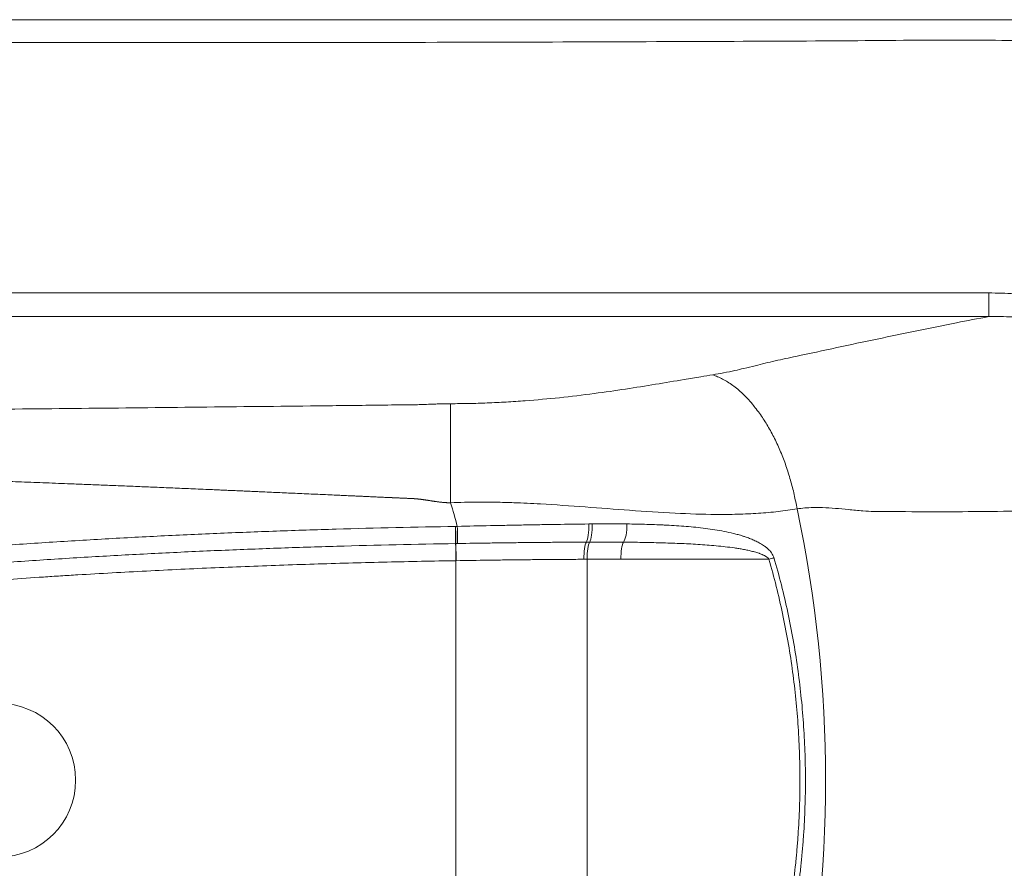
# Model space of a CAD drawing. Header units: millimetres. Extents: x -8 to 594, y 0 to 420.
# Tile 165 of 249: x 273.86 to 281.99, y 276.54 to 283.55. Entities that reach past the tile are written whole.
import ezdxf

# ---------------------------------------------------------------- set-up
doc = ezdxf.new("R2010")
doc.units = ezdxf.units.MM
doc.layers.add('1', color=7, linetype='Continuous', true_color=0xffffff)

msp = doc.modelspace()

# ---------------------------------------------------------------- linework, layer by layer
at = {"layer": '1', "color": 155, "linetype": 'Continuous', "lineweight": 13}
for p, q in [((267.0837, 281.2962), (281.8581, 281.2962)), ((281.8582, 281.1012), (267.0837, 281.1012)), ((277.4609, 275.4601), (277.4609, 279.0856)), ((278.5431, 279.0971), (278.5431, 275.4486)), ((280.0439, 279.0975), (278.8226, 279.0975))]:
    msp.add_line(p, q, dxfattribs=at)
for centre, major_axis, ratio, start_param, end_param in [((269.7067, 277.2728), (0, -8.0436), 1, 1.834395, 1.859574), ((269.7067, 277.2728), (0, 10.8045), 1, 4.503516, 4.921262), ((278.527, 279.3812), (-0.001, 0.15), 0.206081, 3.465532, 4.760244), ((278.554, 279.3814), (0.0008, -0.15), 0.211351, 0.32371, 1.620015), ((278.8329, 279.3796), (0.0028, 0.15), 0.265048, 3.493804, 4.778771), ((277.4562, 279.3684), (-0.0025, 0.15), 0.000043, 1.570968, 2.801755), ((277.4583, 279.3684), (-0.0025, 0.15), 0.000043, 1.570969, 2.801757), ((277.4725, 279.3687), (-0.0026, 0.15), 0.000043, 1.570977, 2.801848), ((277.4609, 279.0856), (-0.0025, 0.15), 0.000043, 4.712388, 5.942829), ((277.463, 279.0856), (0.0025, -0.15), 0.000361, 3.481944, 4.712383), ((278.5485, 279.097), (0.0007, -0.15), 0.211131, 3.465902, 4.711424), ((278.5756, 279.0971), (0.0005, -0.15), 0.216396, 3.465682, 4.711684), ((278.855, 279.0975), (0, -0.15), 0.216398, 3.489264, 4.712389), ((280.0114, 279.0975), (-0.144, -0.0419), 0.061743, 1.78012, 2.090152)]:
    msp.add_ellipse(centre, major_axis=major_axis, ratio=ratio, start_param=start_param, end_param=end_param, dxfattribs=at)
at = {"layer": '1', "color": 155, "linetype": 'Continuous', "lineweight": 18}
msp.add_ellipse((273.6873, 277.2728), major_axis=(0, -0.635), ratio=1, dxfattribs=at)
for points, knots in [([(268.7698, 283.5531), (268.9483, 283.5531), (269.1247, 283.5531), (269.5716, 283.5531), (269.8395, 283.5531), (270.6249, 283.5531), (271.122, 283.553), (272.0632, 283.553), (272.5074, 283.5531), (273.0296, 283.5531), (273.1335, 283.5531), (273.3311, 283.5531), (273.425, 283.5531), (273.6923, 283.5531), (273.851, 283.5531), (274.2695, 283.553), (274.4702, 283.5526), (274.6322, 283.5529), (274.66, 283.5529), (274.6946, 283.553), (274.7049, 283.553), (274.7231, 283.5531), (274.7308, 283.5531), (274.7719, 283.5531), (274.8063, 283.5531), (274.914, 283.553), (274.9919, 283.5531), (275.086, 283.5531), (275.0966, 283.5531), (275.1125, 283.5531), (275.1178, 283.5531), (275.1285, 283.5531), (275.1348, 283.5531), (275.1751, 283.5531), (275.2328, 283.5531), (275.3191, 283.5531), (275.3285, 283.5531), (275.3517, 283.5531), (275.365, 283.5531), (275.3948, 283.5531), (275.4113, 283.5531), (275.4467, 283.5531), (275.4652, 283.5531), (275.4961, 283.553), (275.5071, 283.553), (275.531, 283.553), (275.544, 283.5531), (275.5843, 283.553), (275.6132, 283.553), (275.6703, 283.5531), (275.6985, 283.5532), (275.7273, 283.5531), (275.7314, 283.5531), (275.7446, 283.5531), (275.7531, 283.5531), (275.7841, 283.5531), (275.8117, 283.5531), (275.8666, 283.5531), (275.8871, 283.5531), (275.9328, 283.5531), (275.9574, 283.5531), (276.0283, 283.5531), (276.0747, 283.5531), (276.1648, 283.5531), (276.2085, 283.5531), (276.2926, 283.5531), (276.3324, 283.5531), (276.4514, 283.5531), (276.5292, 283.5531), (276.6234, 283.5531), (276.6419, 283.5531), (276.6812, 283.5531), (276.7018, 283.5531), (276.7663, 283.5531), (276.8129, 283.5531), (276.9634, 283.5531), (277.0781, 283.5531), (277.2396, 283.5531), (277.2728, 283.5531), (277.339, 283.553), (277.3722, 283.553), (277.472, 283.553), (277.539, 283.553), (277.7411, 283.553), (277.8774, 283.553), (278.2911, 283.553), (278.5726, 283.553), (279.0017, 283.553), (279.146, 283.553), (279.3643, 283.553), (279.4373, 283.553), (279.584, 283.553), (279.6599, 283.553), (280.0601, 283.553), (280.4385, 283.553), (280.9297, 283.553), (280.9852, 283.553), (281.098, 283.553), (281.1559, 283.553), (281.3241, 283.553), (281.4305, 283.553), (281.7329, 283.553), (281.9119, 283.553), (282.381, 283.553), (282.603, 283.5529), (282.7347, 283.5529)], [0, 0, 0, 0, 0.040921, 0.040921, 0.104859, 0.104859, 0.232737, 0.232737, 0.360614, 0.360614, 0.392583, 0.392583, 0.424552, 0.424552, 0.488491, 0.488491, 0.616368, 0.616368, 0.648338, 0.648338, 0.664322, 0.664322, 0.680307, 0.680307, 0.744246, 0.744246, 0.872123, 0.872123, 0.888107, 0.888107, 0.8961, 0.8961, 0.904092, 0.904092, 0.936061, 0.936061, 0.940058, 0.940058, 0.944054, 0.944054, 0.94805, 0.94805, 0.952046, 0.952046, 0.954044, 0.954044, 0.956042, 0.956042, 0.960038, 0.960038, 0.964035, 0.964035, 0.964534, 0.964534, 0.965034, 0.965034, 0.966033, 0.966033, 0.966532, 0.966532, 0.967032, 0.967032, 0.968031, 0.968031, 0.96903, 0.96903, 0.970029, 0.970029, 0.972027, 0.972027, 0.972526, 0.972526, 0.973026, 0.973026, 0.974025, 0.974025, 0.976023, 0.976023, 0.976523, 0.976523, 0.977022, 0.977022, 0.978021, 0.978021, 0.980019, 0.980019, 0.984015, 0.984015, 0.986013, 0.986013, 0.987012, 0.987012, 0.988012, 0.988012, 0.992008, 0.992008, 0.992507, 0.992507, 0.993007, 0.993007, 0.994006, 0.994006, 0.996004, 0.996004, 1, 1, 1, 1]), ([(276.5267, 283.3647), (275.9446, 283.3638), (274.8441, 283.363), (273.2886, 283.3646), (271.924, 283.368), (270.7501, 283.3723), (269.7636, 283.3767), (268.904, 283.3816), (268.1009, 283.3856), (267.2891, 283.3978), (266.4155, 283.3837), (265.5068, 283.174), (264.6291, 282.7661), (263.871, 282.1811), (263.2833, 281.4299), (262.8861, 280.5624), (262.6926, 279.6391), (262.7062, 278.8104), (262.7052, 278.303), (262.7046, 278.0965)], [0, 0, 0, 0, 0.099611, 0.188339, 0.266186, 0.33315, 0.389232, 0.435008, 0.480267, 0.526641, 0.574065, 0.629272, 0.686023, 0.743014, 0.800024, 0.857105, 0.912903, 0.964608, 1, 1, 1, 1]), ([(262.7023, 276.4776), (262.7022, 276.4021), (262.7014, 276.1222), (262.6992, 275.6272), (262.7018, 274.9827), (262.8107, 274.3824), (262.9848, 273.8506), (263.1973, 273.3978), (263.464, 272.9855), (263.878, 272.4951), (264.3757, 272.0857), (264.9335, 271.7685), (265.5127, 271.5177), (266.3339, 271.2994), (267.3937, 271.2804), (268.4915, 271.2945), (269.5857, 271.297), (270.6746, 271.3005), (271.7599, 271.3024), (273.7264, 271.304), (276.6154, 271.2993), (279.4743, 271.282), (281.4158, 271.2687), (282.3792, 271.2569), (283.2793, 271.3872), (284.0728, 271.6277), (284.7706, 271.9814), (285.383, 272.4596), (285.8899, 273.0956), (286.189, 273.7993), (286.3254, 274.496), (286.3175, 275.1478), (286.2795, 275.9477), (286.265, 276.8915), (286.2664, 277.8422), (286.2815, 278.6626), (286.3056, 279.352), (286.3292, 279.9747), (286.2476, 280.5189), (286.1158, 280.9772), (285.9284, 281.3919), (285.7013, 281.7608), (285.4385, 282.0779), (285.0664, 282.4303), (284.5477, 282.7844), (283.8566, 283.0916), (283.1575, 283.2748), (282.4203, 283.3801), (281.596, 283.3876), (280.5899, 283.3772), (279.3989, 283.373), (278.0242, 283.3675), (277.0463, 283.3655), (276.5267, 283.3647)], [0, 0, 0, 0, 0.004905, 0.018193, 0.032326, 0.047329, 0.058814, 0.070171, 0.081405, 0.09251, 0.114291, 0.125002, 0.135562, 0.156132, 0.179964, 0.203669, 0.227229, 0.250687, 0.274078, 0.297404, 0.377832, 0.460888, 0.482217, 0.503438, 0.523055, 0.54099, 0.557668, 0.575103, 0.593533, 0.613151, 0.626977, 0.641354, 0.656307, 0.679518, 0.702525, 0.717688, 0.732709, 0.747603, 0.758702, 0.769512, 0.779844, 0.789698, 0.799074, 0.807968, 0.824594, 0.841174, 0.857917, 0.871681, 0.889406, 0.911106, 0.936772, 0.966402, 1, 1, 1, 1])]:
    msp.add_open_spline(points, degree=3, knots=knots, dxfattribs=at)
at = {"layer": '1', "color": 155, "linetype": 'Continuous', "lineweight": 13}
for points, degree, knots in [([(281.8582, 281.1012), (281.8582, 281.1107), (281.8582, 281.134), (281.8581, 281.2021), (281.8581, 281.2468), (281.8581, 281.2962)], 3, [0, 0, 0, 0, 0.5, 0.5, 1, 1, 1, 1]), ([(281.8581, 281.2962), (281.9289, 281.2962), (281.9995, 281.2943), (282.14, 281.2863), (282.2101, 281.2803), (282.3146, 281.268), (282.3494, 281.2633), (282.4188, 281.2528), (282.4534, 281.247), (282.5225, 281.2342), (282.557, 281.2272), (282.6257, 281.2119), (282.66, 281.2036), (282.6942, 281.1945)], 3, [0, 0, 0, 0, 0.25, 0.25, 0.5, 0.5, 0.625, 0.625, 0.75, 0.75, 0.875, 0.875, 1, 1, 1, 1]), ([(279.5803, 280.6205), (279.6107, 280.6257), (279.675, 280.6367), (279.7594, 280.6546), (279.8454, 280.6747), (279.9277, 280.6949), (280.0126, 280.716), (280.0952, 280.7356), (280.1818, 280.754), (280.4659, 280.8149), (280.8267, 280.8929), (281.2652, 280.9847), (281.571, 281.0466), (281.7698, 281.0844), (281.8582, 281.1012)], 3, [0, 0, 0, 0, 0.034819, 0.073737, 0.106127, 0.14865, 0.186169, 0.223438, 0.260373, 0.297245, 0.591271, 0.737525, 0.883256, 1, 1, 1, 1]), ([(282.6318, 281.0217), (282.6316, 281.0218), (282.6313, 281.0218), (282.6308, 281.022), (282.6301, 281.0221), (282.6283, 281.0226), (282.6249, 281.0234), (282.6179, 281.025), (282.604, 281.0283), (282.576, 281.0345), (282.5521, 281.0395), (282.5042, 281.0491), (282.4721, 281.0549), (282.408, 281.0654), (282.3759, 281.0701), (282.3116, 281.0785), (282.2794, 281.0821), (282.1826, 281.0917), (282.1179, 281.0961), (282.0207, 281.1), (281.9882, 281.1008), (281.9395, 281.1014), (281.9151, 281.1016), (281.8866, 281.1014), (281.8723, 281.1013), (281.8652, 281.1012), (281.8616, 281.1012), (281.8599, 281.1012), (281.8591, 281.1012), (281.8586, 281.1011), (281.8583, 281.1011), (281.8581, 281.1011)], 3, [0, 0, 0, 0, 0.000977, 0.000977, 0.001953, 0.003906, 0.007813, 0.015625, 0.03125, 0.0625, 0.125, 0.125, 0.25, 0.25, 0.375, 0.375, 0.5, 0.5, 0.75, 0.75, 0.875, 0.875, 0.9375, 0.96875, 0.984375, 0.992187, 0.996094, 0.998047, 0.999023, 0.999023, 1, 1, 1, 1]), ([(277.4173, 280.3819), (277.4673, 280.3822), (277.5685, 280.3828), (277.7215, 280.3876), (277.8771, 280.3952), (278.0774, 280.4087), (278.3228, 280.4312), (278.5989, 280.4643), (278.8616, 280.5023), (279.1071, 280.5418), (279.3121, 280.5763), (279.4692, 280.6025), (279.548, 280.6152), (279.5803, 280.6205)], 3, [0, 0, 0, 0, 0.061763, 0.125056, 0.190258, 0.257714, 0.381461, 0.513428, 0.638048, 0.760288, 0.880555, 0.950921, 1, 1, 1, 1]), ([(269.6165, 280.3158), (269.9336, 280.3161), (270.5837, 280.3167), (271.5475, 280.3208), (272.5306, 280.3269), (273.8308, 280.3375), (275.1422, 280.3509), (276.2797, 280.3638), (276.8079, 280.3697), (277.0313, 280.3724), (277.1127, 280.3731), (277.1737, 280.3746), (277.2345, 280.3769), (277.2902, 280.3792), (277.3393, 280.3807), (277.38, 280.3817), (277.4054, 280.3818), (277.4173, 280.3819)], 3, [0, 0, 0, 0, 0.121829, 0.249813, 0.370393, 0.49971, 0.749705, 0.874729, 0.937243, 0.952872, 0.960687, 0.968529, 0.976418, 0.984318, 0.990221, 0.995444, 1, 1, 1, 1]), ([(277.4173, 279.5635), (277.3677, 279.5635), (277.2954, 279.5739), (277.2831, 279.5757), (277.2344, 279.5832), (277.1969, 279.589), (277.1735, 279.592), (277.14, 279.5962), (277.1125, 279.5978), (277.1088, 279.598), (277.0516, 279.6006), (276.9819, 279.6037), (276.9297, 279.6061), (276.6415, 279.6192), (276.4422, 279.6282), (275.8874, 279.6532), (275.4671, 279.6713), (274.3724, 279.7186), (273.5169, 279.7485), (272.473, 279.7849), (271.5667, 279.8035), (270.5433, 279.8245), (269.6165, 279.8245)], 2, [0, 0, 0, 0.015625, 0.015625, 0.023438, 0.023438, 0.03125, 0.03125, 0.039062, 0.039062, 0.046875, 0.046875, 0.0625, 0.0625, 0.125, 0.125, 0.25, 0.25, 0.5, 0.5, 0.75, 0.75, 1, 1, 1]), ([(280.2764, 279.5132), (280.2249, 279.5055), (280.121, 279.4898), (279.957, 279.4759), (279.7854, 279.468), (279.558, 279.4661), (279.262, 279.4762), (278.9014, 279.5002), (278.5295, 279.5293), (278.21, 279.552), (277.9628, 279.5639), (277.7949, 279.5687), (277.6585, 279.5697), (277.5346, 279.5682), (277.4553, 279.565), (277.4173, 279.5635)], 3, [0, 0, 0, 0, 0.061375, 0.124088, 0.188249, 0.25395, 0.373752, 0.504843, 0.629998, 0.754141, 0.826784, 0.877017, 0.921293, 0.962279, 1, 1, 1, 1]), ([(283.461, 279.6041), (283.3814, 279.5919), (283.2205, 279.5673), (282.9709, 279.5405), (282.6766, 279.5169), (282.3302, 279.5002), (281.9401, 279.4915), (281.534, 279.4894), (281.2163, 279.4901), (281.0039, 279.4908), (280.9047, 279.4911), (280.8102, 279.4977), (280.7042, 279.5074), (280.5927, 279.518), (280.4962, 279.5242), (280.4119, 279.5249), (280.3418, 279.5218), (280.2975, 279.516), (280.2764, 279.5132)], 3, [0, 0, 0, 0, 0.081038, 0.163926, 0.248714, 0.370148, 0.498161, 0.618181, 0.748366, 0.789355, 0.811007, 0.838108, 0.874313, 0.906048, 0.937617, 0.960231, 0.981007, 1, 1, 1, 1]), ([(277.4725, 279.3687), (277.5636, 279.3709), (277.6546, 279.373), (277.791, 279.3759), (277.8364, 279.3768), (277.9045, 279.3782), (277.9272, 279.3786), (277.9726, 279.3795), (277.9953, 279.3799), (278.0632, 279.3812), (278.1085, 279.382), (278.1763, 279.3831), (278.1988, 279.3835), (278.2439, 279.3842), (278.2665, 279.3845), (278.379, 279.3863), (278.4686, 279.3875), (278.5578, 279.3886)], 3, [0, 0, 0, 0, 0.25, 0.25, 0.375, 0.375, 0.4375, 0.4375, 0.5, 0.5, 0.625, 0.625, 0.6875, 0.6875, 0.75, 0.75, 1, 1, 1, 1]), ([(278.5856, 279.3889), (278.6338, 279.3894), (278.6818, 279.3897), (278.7776, 279.3897), (278.8252, 279.3894), (278.8728, 279.3888)], 3, [0, 0, 0, 0, 0.5, 0.5, 1, 1, 1, 1]), ([(278.8728, 279.3888), (278.928, 279.3881), (278.983, 279.387), (279.065, 279.3846), (279.0923, 279.3837), (279.1331, 279.3821), (279.1466, 279.3816), (279.1738, 279.3804), (279.1873, 279.3797), (279.2279, 279.3777), (279.2549, 279.3761), (279.3085, 279.3727), (279.3353, 279.3707), (279.3885, 279.3663), (279.415, 279.3639), (279.4678, 279.3585), (279.4941, 279.3555), (279.5464, 279.3488), (279.5725, 279.3452), (279.6243, 279.3369), (279.6501, 279.3324), (279.7014, 279.3223), (279.727, 279.3167), (279.765, 279.3073), (279.7777, 279.304), (279.8029, 279.2969), (279.8155, 279.2932), (279.8312, 279.2883), (279.8343, 279.2873), (279.8406, 279.2853), (279.8437, 279.2842), (279.8531, 279.2811), (279.8593, 279.2789), (279.8779, 279.2722), (279.8901, 279.2675), (279.9144, 279.2575), (279.9264, 279.2521), (279.9501, 279.2407), (279.9618, 279.2346), (279.979, 279.2246), (279.9847, 279.2212), (279.996, 279.214), (280.0016, 279.2102), (280.0085, 279.2053), (280.0098, 279.2043), (280.0126, 279.2023), (280.0139, 279.2013), (280.018, 279.1982), (280.0207, 279.1961), (280.0286, 279.1896), (280.0338, 279.1851), (280.0437, 279.1757), (280.0486, 279.1708), (280.0555, 279.1629), (280.0577, 279.1603), (280.061, 279.1561), (280.0621, 279.1547), (280.0642, 279.1519), (280.0652, 279.1504), (280.0703, 279.1431), (280.074, 279.1371), (280.0787, 279.1275), (280.0802, 279.1242), (280.0829, 279.1175), (280.0841, 279.1141), (280.0851, 279.1106)], 3, [0, 0, 0, 0, 0.125, 0.125, 0.1875, 0.1875, 0.21875, 0.21875, 0.25, 0.25, 0.3125, 0.3125, 0.375, 0.375, 0.4375, 0.4375, 0.5, 0.5, 0.5625, 0.5625, 0.625, 0.625, 0.6875, 0.6875, 0.71875, 0.71875, 0.75, 0.75, 0.757812, 0.757812, 0.765625, 0.765625, 0.78125, 0.78125, 0.8125, 0.8125, 0.84375, 0.84375, 0.875, 0.875, 0.890625, 0.890625, 0.90625, 0.90625, 0.910156, 0.910156, 0.914062, 0.914062, 0.921875, 0.921875, 0.9375, 0.9375, 0.953125, 0.953125, 0.960937, 0.960937, 0.964844, 0.964844, 0.96875, 0.96875, 0.984375, 0.984375, 0.992187, 0.992187, 1, 1, 1, 1]), ([(269.6165, 278.6996), (269.6969, 278.7164), (269.7774, 278.7324), (269.8984, 278.7557), (269.9387, 278.7633), (270.0195, 278.7782), (270.0599, 278.7856), (270.1811, 278.8072), (270.262, 278.8212), (270.4239, 278.8481), (270.5049, 278.8611), (270.667, 278.8863), (270.7482, 278.8986), (270.9105, 278.9222), (270.9917, 278.9337), (271.2355, 278.9671), (271.3982, 278.988), (271.724, 279.0274), (271.887, 279.046), (272.1318, 279.0723), (272.2134, 279.0808), (272.3767, 279.0974), (272.4584, 279.1054), (272.6218, 279.121), (272.7035, 279.1286), (272.867, 279.1433), (272.9488, 279.1504), (273.1941, 279.1712), (273.3577, 279.1842), (273.6851, 279.2088), (273.8488, 279.2203), (274.1763, 279.2419), (274.3401, 279.252), (274.6678, 279.271), (274.8317, 279.2798), (275.0776, 279.2921), (275.1596, 279.296), (275.3235, 279.3036), (275.4055, 279.3072), (275.6515, 279.3177), (275.8155, 279.3241), (276.1436, 279.3359), (276.3076, 279.3412), (276.7998, 279.3555), (277.128, 279.3629), (277.4562, 279.3684)], 3, [0, 0, 0, 0, 0.03125, 0.03125, 0.046875, 0.046875, 0.0625, 0.0625, 0.09375, 0.09375, 0.125, 0.125, 0.15625, 0.15625, 0.1875, 0.1875, 0.25, 0.25, 0.3125, 0.3125, 0.34375, 0.34375, 0.375, 0.375, 0.40625, 0.40625, 0.4375, 0.4375, 0.5, 0.5, 0.5625, 0.5625, 0.625, 0.625, 0.6875, 0.6875, 0.71875, 0.71875, 0.75, 0.75, 0.8125, 0.8125, 0.875, 0.875, 1, 1, 1, 1]), ([(277.4586, 279.227), (277.1315, 279.2216), (276.8044, 279.2141), (276.3139, 279.1999), (276.1504, 279.1946), (275.8234, 279.1829), (275.66, 279.1765), (275.4148, 279.1661), (275.3331, 279.1624), (275.1697, 279.1549), (275.088, 279.151), (274.8429, 279.1387), (274.6796, 279.13), (274.353, 279.1111), (274.1898, 279.1011), (273.8633, 279.0795), (273.7002, 279.0681), (273.374, 279.0436), (273.2109, 279.0307), (272.9664, 279.01), (272.8849, 279.0029), (272.7219, 278.9882), (272.6405, 278.9807), (272.4776, 278.9652), (272.3962, 278.9572), (272.2335, 278.9407), (272.1521, 278.9322), (271.9082, 278.9061), (271.7457, 278.8876), (271.421, 278.8483), (271.2589, 278.8275), (271.0159, 278.7943), (270.9349, 278.7829), (270.7731, 278.7593), (270.6923, 278.7471), (270.5307, 278.722), (270.45, 278.7091), (270.2886, 278.6822), (270.208, 278.6684), (270.0872, 278.6468), (270.0469, 278.6395), (269.9665, 278.6246), (269.9262, 278.617), (269.8057, 278.5939), (269.7255, 278.5778), (269.6453, 278.5612)], 3, [0, 0, 0, 0, 0.125, 0.125, 0.1875, 0.1875, 0.25, 0.25, 0.28125, 0.28125, 0.3125, 0.3125, 0.375, 0.375, 0.4375, 0.4375, 0.5, 0.5, 0.5625, 0.5625, 0.59375, 0.59375, 0.625, 0.625, 0.65625, 0.65625, 0.6875, 0.6875, 0.75, 0.75, 0.8125, 0.8125, 0.84375, 0.84375, 0.875, 0.875, 0.90625, 0.90625, 0.9375, 0.9375, 0.953125, 0.953125, 0.96875, 0.96875, 1, 1, 1, 1]), ([(278.5377, 279.2391), (278.4504, 279.2386), (278.3627, 279.238), (278.2525, 279.2371), (278.2304, 279.2369), (278.1863, 279.2365), (278.12, 279.2359), (278.0535, 279.2352), (277.9869, 279.2345), (277.9647, 279.2342), (277.9203, 279.2337), (277.8536, 279.2329), (277.7869, 279.232), (277.6534, 279.2301), (277.5642, 279.2288), (277.475, 279.2273)], 3, [0, 0, 0, 0, 0.25, 0.25, 0.3125, 0.3125, 0.375, 0.5, 0.5, 0.5625, 0.5625, 0.625, 0.75, 0.75, 1, 1, 1, 1]), ([(278.844, 279.2385), (278.7976, 279.239), (278.7511, 279.2392), (278.6581, 279.2395), (278.6115, 279.2394), (278.5648, 279.2392)], 3, [0, 0, 0, 0, 0.5, 0.5, 1, 1, 1, 1]), ([(280.0439, 279.0975), (280.043, 279.099), (280.0421, 279.1004), (280.0401, 279.103), (280.039, 279.1042), (280.0357, 279.1079), (280.0333, 279.1101), (280.0296, 279.1132), (280.0283, 279.1142), (280.0257, 279.1162), (280.0243, 279.1171), (280.0203, 279.1199), (280.0176, 279.1216), (280.012, 279.1249), (280.0092, 279.1264), (280.0036, 279.1294), (280.0007, 279.1308), (279.9921, 279.1349), (279.9862, 279.1374), (279.9773, 279.141), (279.9744, 279.1421), (279.9684, 279.1443), (279.9654, 279.1454), (279.9564, 279.1485), (279.9504, 279.1505), (279.9383, 279.1542), (279.9323, 279.156), (279.9201, 279.1594), (279.914, 279.161), (279.8957, 279.1657), (279.8834, 279.1685), (279.8588, 279.1738), (279.8464, 279.1763), (279.8279, 279.1798), (279.8216, 279.1809), (279.8092, 279.1831), (279.803, 279.1842), (279.7843, 279.1872), (279.7718, 279.1891), (279.7344, 279.1946), (279.7094, 279.1978), (279.6593, 279.2036), (279.6342, 279.2062), (279.5839, 279.2109), (279.5587, 279.213), (279.5083, 279.2169), (279.483, 279.2186), (279.4324, 279.2217), (279.4071, 279.2232), (279.3563, 279.2258), (279.3309, 279.2269), (279.2546, 279.2301), (279.2035, 279.2318), (279.1012, 279.2346), (279.0499, 279.2357), (278.9471, 279.2374), (278.8956, 279.2381), (278.844, 279.2385)], 3, [0, 0, 0, 0, 0.003906, 0.003906, 0.007812, 0.007812, 0.015625, 0.015625, 0.019531, 0.019531, 0.023437, 0.023437, 0.03125, 0.03125, 0.039062, 0.039062, 0.046875, 0.046875, 0.0625, 0.0625, 0.070312, 0.070312, 0.078125, 0.078125, 0.09375, 0.09375, 0.109375, 0.109375, 0.125, 0.125, 0.15625, 0.15625, 0.1875, 0.1875, 0.203125, 0.203125, 0.21875, 0.21875, 0.25, 0.25, 0.3125, 0.3125, 0.375, 0.375, 0.4375, 0.4375, 0.5, 0.5, 0.5625, 0.5625, 0.625, 0.625, 0.75, 0.75, 0.875, 0.875, 1, 1, 1, 1]), ([(277.4609, 279.0856), (277.2716, 279.0824), (277.0823, 279.0786), (276.7038, 279.0696), (276.5145, 279.0645), (276.1361, 279.0527), (275.9469, 279.046), (275.5686, 279.0313), (275.3795, 279.0232), (275.0013, 279.0053), (274.8122, 278.9956), (274.5287, 278.9797), (274.4342, 278.9742), (274.2924, 278.9656), (274.2452, 278.9626), (274.1507, 278.9567), (274.1034, 278.9536), (273.8673, 278.9381), (273.6785, 278.9248), (273.301, 278.8961), (273.1124, 278.8807), (272.7354, 278.8478), (272.5471, 278.8301), (272.1706, 278.7923), (271.9825, 278.7722), (271.7006, 278.7397), (271.6067, 278.7284), (271.4189, 278.7052), (271.325, 278.6932), (271.1374, 278.6683), (271.0437, 278.6554), (270.8563, 278.6287), (270.7626, 278.6148), (270.5754, 278.586), (270.4819, 278.571), (270.3651, 278.5516), (270.3417, 278.5476), (270.295, 278.5397), (270.225, 278.5277), (270.155, 278.5153), (270.0153, 278.49), (269.9223, 278.4725), (269.7366, 278.4359), (269.644, 278.4167), (269.4592, 278.3766), (269.367, 278.3556), (269.2292, 278.3224), (269.1833, 278.3111), (269.0917, 278.2877), (269.0459, 278.2757), (268.9546, 278.251), (268.9091, 278.2383), (268.8182, 278.212), (268.7728, 278.1984), (268.6823, 278.1704), (268.6372, 278.1558), (268.5473, 278.1256), (268.5024, 278.11), (268.4577, 278.0936)], 3, [0, 0, 0, 0, 0.0625, 0.0625, 0.125, 0.125, 0.1875, 0.1875, 0.25, 0.25, 0.3125, 0.3125, 0.34375, 0.34375, 0.359375, 0.359375, 0.375, 0.375, 0.4375, 0.4375, 0.5, 0.5, 0.5625, 0.5625, 0.625, 0.625, 0.65625, 0.65625, 0.6875, 0.6875, 0.71875, 0.71875, 0.75, 0.75, 0.78125, 0.78125, 0.789062, 0.789062, 0.796875, 0.8125, 0.8125, 0.84375, 0.84375, 0.875, 0.875, 0.90625, 0.90625, 0.921875, 0.921875, 0.9375, 0.9375, 0.953125, 0.953125, 0.96875, 0.96875, 0.984375, 0.984375, 1, 1, 1, 1]), ([(278.5168, 279.097), (278.4952, 279.0969), (278.4735, 279.0967), (278.4301, 279.0965), (278.4084, 279.0964), (278.3432, 279.096), (278.256, 279.0954), (278.1685, 279.0946), (278.1028, 279.094), (278.0808, 279.0938), (278.0369, 279.0934), (278.0149, 279.0932), (277.9489, 279.0924), (277.9049, 279.0919), (277.8387, 279.0911), (277.8166, 279.0909), (277.7725, 279.0903), (277.7504, 279.09), (277.6399, 279.0885), (277.5515, 279.0871), (277.463, 279.0856)], 3, [0, 0, 0, 0, 0.0625, 0.0625, 0.125, 0.125, 0.25, 0.375, 0.375, 0.4375, 0.4375, 0.5, 0.5, 0.625, 0.625, 0.6875, 0.6875, 0.75, 0.75, 1, 1, 1, 1]), ([(280.0439, 275.4482), (280.0655, 275.5227), (280.0858, 275.5976), (280.1235, 275.7479), (280.1409, 275.8233), (280.173, 275.9747), (280.1878, 276.0506), (280.2145, 276.2031), (280.2385, 276.3561), (280.2571, 276.5102), (280.2661, 276.5972), (280.267, 276.6068), (280.2689, 276.6262), (280.2699, 276.6359), (280.2726, 276.6649), (280.2778, 276.7229), (280.2823, 276.7809), (280.2901, 276.8967), (280.294, 276.9738), (280.2991, 277.1277), (280.3015, 277.2813), (280.2973, 277.5111), (280.2852, 277.74), (280.2653, 277.9682), (280.2468, 278.1199), (280.2257, 278.2712), (280.2138, 278.3468), (280.1872, 278.4977), (280.1726, 278.573), (280.1407, 278.7233), (280.1233, 278.7983), (280.0857, 278.9481), (280.0655, 279.0229), (280.0439, 279.0975)], 3, [0, 0, 0, 0, 0.0625, 0.0625, 0.125, 0.125, 0.1875, 0.1875, 0.25, 0.3125, 0.3125, 0.320313, 0.320313, 0.328125, 0.328125, 0.34375, 0.375, 0.375, 0.4375, 0.4375, 0.5, 0.5625, 0.625, 0.6875, 0.75, 0.75, 0.8125, 0.8125, 0.875, 0.875, 0.9375, 0.9375, 1, 1, 1, 1]), ([(280.0851, 279.1106), (280.1072, 279.0355), (280.1277, 278.9603), (280.1658, 278.8095), (280.1835, 278.734), (280.2159, 278.5827), (280.2308, 278.5069), (280.2577, 278.355), (280.2698, 278.279), (280.2913, 278.1266), (280.3101, 277.974), (280.3303, 277.7443), (280.3426, 277.5137), (280.347, 277.2825), (280.3445, 277.1278), (280.3393, 276.9728), (280.3354, 276.8952), (280.3275, 276.7786), (280.323, 276.7202), (280.3177, 276.6618), (280.3149, 276.6325), (280.314, 276.6228), (280.312, 276.6033), (280.3071, 276.5546), (280.2994, 276.4865), (280.2921, 276.4283), (280.287, 276.3894), (280.2843, 276.37), (280.2708, 276.2731), (280.2586, 276.1959), (280.2314, 276.042), (280.2164, 275.9654), (280.1837, 275.8128), (280.166, 275.7368), (280.1277, 275.5855), (280.1071, 275.5101), (280.0851, 275.4351)], 3, [0, 0, 0, 0, 0.0625, 0.0625, 0.125, 0.125, 0.1875, 0.1875, 0.25, 0.25, 0.3125, 0.375, 0.4375, 0.5, 0.5625, 0.5625, 0.625, 0.625, 0.65625, 0.671875, 0.671875, 0.679687, 0.679687, 0.6875, 0.71875, 0.734375, 0.734375, 0.75, 0.75, 0.8125, 0.8125, 0.875, 0.875, 0.9375, 0.9375, 1, 1, 1, 1])]:
    msp.add_open_spline(points, degree=degree, knots=knots, dxfattribs=at)
for points, weights in [([(280.2764, 279.5132), (280.1152, 280.4434), (279.5803, 280.6205)], [1, 0.806606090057, 1]), ([(277.4173, 279.5635), (277.4173, 280.2197), (277.4173, 280.3819)], [1, 0.789653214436, 1])]:
    msp.add_rational_spline(points, weights, degree=2, dxfattribs=at)
for points in [[(278.5578, 279.3886), (278.5671, 279.3887), (278.5764, 279.3888), (278.5856, 279.3889)], [(277.4562, 279.3684), (277.4569, 279.3684), (277.4576, 279.3684), (277.4583, 279.3684)], [(277.4583, 279.3684), (277.463, 279.3685), (277.4678, 279.3686), (277.4725, 279.3687)], [(277.4607, 279.227), (277.46, 279.227), (277.4593, 279.227), (277.4586, 279.227)], [(277.475, 279.2273), (277.4702, 279.2272), (277.4654, 279.2271), (277.4607, 279.227)], [(278.5648, 279.2392), (278.5558, 279.2392), (278.5468, 279.2391), (278.5377, 279.2391)], [(277.463, 279.0856), (277.4623, 279.0856), (277.4616, 279.0856), (277.4609, 279.0856)], [(278.5431, 279.0971), (278.5344, 279.097), (278.5256, 279.097), (278.5168, 279.097)], [(278.8226, 279.0975), (278.7294, 279.0975), (278.6363, 279.0974), (278.5431, 279.0971)]]:
    msp.add_open_spline(points, degree=3, dxfattribs=at)

doc.saveas('drawing.dxf')
